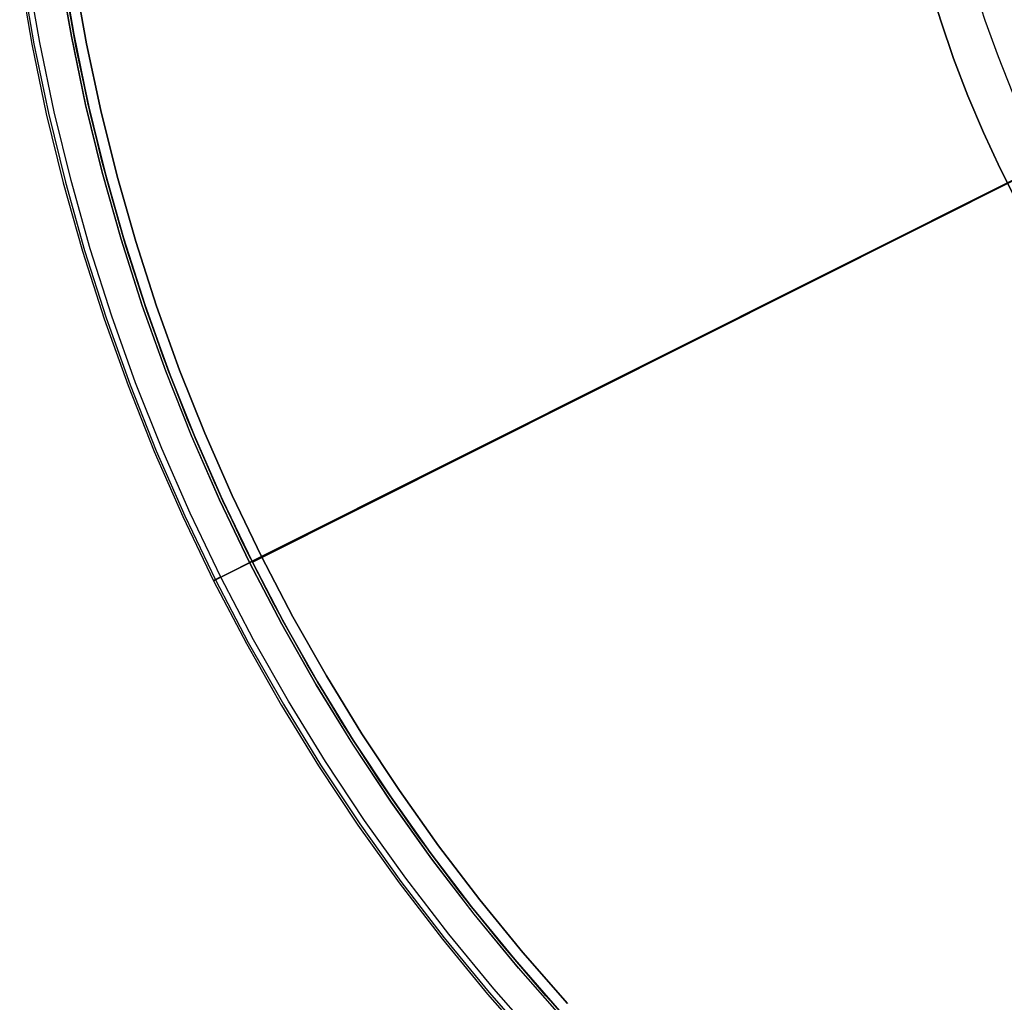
# Model space of a CAD drawing. Header units: millimetres. Extents: x 10871 to 12032, y -2698 to -1680.
# Tile 5 of 183: x 11300 to 11373, y -2147 to -2074. Entities that reach past the tile are written whole.
import ezdxf

# ---------------------------------------------------------------- set-up
doc = ezdxf.new("R2010")
doc.units = ezdxf.units.MM
for name, color, linetype in [('1', 7, 'Continuous'), ('color', 7, 'Continuous'), ('luz', 7, 'Continuous')]:
    doc.layers.add(name, color=color, linetype=linetype)

msp = doc.modelspace()

# ---------------------------------------------------------------- linework, layer by layer
at = {"layer": '1', "color": 7, "true_color": 0xffffff}
for p, q in [((11367.808, -2071.397, 65.998), (11368.677, -2074.229, 65.998)), ((11368.677, -2074.229, 65.998), (11367.808, -2071.397, 65.998)), ((11367.808, -2071.397, 59.909), (11368.677, -2074.229, 59.909)), ((11368.677, -2074.229, 62.954), (11367.808, -2071.397, 62.954)), ((11367.808, -2071.397, 59.909), (11368.677, -2074.229, 59.909)), ((11368.677, -2074.229, 65.998), (11369.642, -2077.03, 65.998)), ((11369.642, -2077.03, 65.998), (11368.677, -2074.229, 65.998)), ((11368.677, -2074.229, 59.909), (11369.642, -2077.03, 59.909)), ((11369.642, -2077.03, 62.954), (11368.677, -2074.229, 62.954)), ((11368.677, -2074.229, 59.909), (11369.642, -2077.03, 59.909)), ((11369.642, -2077.03, 65.998), (11370.702, -2079.796, 65.998)), ((11370.702, -2079.796, 65.998), (11369.642, -2077.03, 65.998)), ((11369.642, -2077.03, 59.909), (11370.702, -2079.796, 59.909)), ((11370.702, -2079.796, 62.954), (11369.642, -2077.03, 62.954)), ((11369.642, -2077.03, 59.909), (11370.702, -2079.796, 59.909)), ((11370.702, -2079.796, 65.998), (11371.855, -2082.524, 65.998)), ((11371.855, -2082.524, 65.998), (11370.702, -2079.796, 65.998)), ((11370.702, -2079.796, 59.909), (11371.855, -2082.524, 59.909)), ((11371.855, -2082.524, 62.954), (11370.702, -2079.796, 62.954)), ((11370.702, -2079.796, 59.909), (11371.855, -2082.524, 59.909)), ((11371.855, -2082.524, 65.998), (11373.1, -2085.212, 65.998)), ((11373.1, -2085.212, 65.998), (11371.855, -2082.524, 65.998)), ((11371.855, -2082.524, 59.909), (11373.1, -2085.212, 59.909)), ((11373.1, -2085.212, 62.954), (11371.855, -2082.524, 62.954)), ((11371.855, -2082.524, 59.909), (11373.1, -2085.212, 59.909)), ((11373.1, -2085.212, 65.998), (11374.436, -2087.855, 65.998)), ((11374.436, -2087.855, 65.998), (11373.1, -2085.212, 65.998)), ((11373.1, -2085.212, 59.909), (11374.436, -2087.855, 59.909)), ((11374.436, -2087.855, 62.954), (11373.1, -2085.212, 62.954)), ((11373.1, -2085.212, 59.909), (11374.436, -2087.855, 59.909))]:
    msp.add_line(p, q, dxfattribs=at)
at = {"layer": 'color', "color": 254, "true_color": 0xcad1ee}
for p, q in [((11304.033, -2075.374, -39.296), (11303.152, -2070.268, -39.296)), ((11304.033, -2075.374, -41.896), (11303.152, -2070.268, -41.896)), ((11303.156, -2070.295, -44.496), (11304.038, -2075.397, -44.496)), ((11300.191, -2070.754, -44.496), (11301.091, -2075.959, -44.496)), ((11300.191, -2070.754, -20.157), (11301.091, -2075.959, -20.157)), ((11300.191, -2070.754, -32.327), (11301.091, -2075.959, -32.327)), ((11300.355, -2070.729, -19.606), (11301.254, -2075.928, -19.606)), ((11301.688, -2075.845, -19.237), (11300.792, -2070.661, -19.237)), ((11305.161, -2075.939, -19.966), (11304.274, -2070.967, -19.966)), ((11304.274, -2070.967, -39.296), (11305.161, -2075.939, -39.296)), ((11305.161, -2075.939, -29.631), (11304.274, -2070.967, -29.631)), ((11371.995, -2074.186, 9.992), (11371.115, -2071.43, 9.992)), ((11372.971, -2076.91, 9.992), (11371.995, -2074.186, 9.992)), ((11396.767, -2074.677, 17.504), (11318.176, -2114.064, -19.966)), ((11305.091, -2080.446, -39.296), (11304.033, -2075.374, -39.296)), ((11305.091, -2080.446, -41.896), (11304.033, -2075.374, -41.896)), ((11304.038, -2075.397, -44.496), (11305.095, -2080.466, -44.496)), ((11301.091, -2075.959, -44.496), (11302.169, -2081.129, -44.496)), ((11301.091, -2075.959, -20.157), (11302.169, -2081.129, -20.157)), ((11301.091, -2075.959, -32.327), (11302.169, -2081.129, -32.327)), ((11301.254, -2075.928, -19.606), (11302.331, -2081.093, -19.606)), ((11302.762, -2080.995, -19.237), (11301.688, -2075.845, -19.237)), ((11306.215, -2080.879, -19.966), (11305.161, -2075.939, -19.966)), ((11305.161, -2075.939, -39.296), (11306.215, -2080.879, -39.296)), ((11306.215, -2080.879, -29.631), (11305.161, -2075.939, -29.631)), ((11374.039, -2079.599, 9.992), (11372.971, -2076.91, 9.992)), ((11306.322, -2085.478, -39.296), (11305.091, -2080.446, -39.296)), ((11306.322, -2085.478, -41.896), (11305.091, -2080.446, -41.896)), ((11305.095, -2080.466, -44.496), (11306.327, -2085.496, -44.496)), ((11302.169, -2081.129, -44.496), (11303.426, -2086.26, -44.496)), ((11302.169, -2081.129, -20.157), (11303.426, -2086.26, -20.157)), ((11302.169, -2081.129, -32.327), (11303.426, -2086.26, -32.327)), ((11302.331, -2081.093, -19.606), (11303.586, -2086.217, -19.606)), ((11304.014, -2086.105, -19.237), (11302.762, -2080.995, -19.237)), ((11307.437, -2085.78, -19.966), (11306.215, -2080.879, -19.966)), ((11306.215, -2080.879, -39.296), (11307.437, -2085.78, -39.296)), ((11307.437, -2085.78, -29.631), (11306.215, -2080.879, -29.631)), ((11315.144, -2115.584, -19.237), (11384.333, -2080.908, 13.749)), ((11307.727, -2090.465, -39.296), (11306.322, -2085.478, -39.296)), ((11307.727, -2090.465, -41.896), (11306.322, -2085.478, -41.896)), ((11306.327, -2085.496, -44.496), (11307.732, -2090.48, -44.496)), ((11308.824, -2090.636, -19.966), (11307.437, -2085.78, -19.966)), ((11307.437, -2085.78, -39.296), (11308.824, -2090.636, -39.296)), ((11308.824, -2090.636, -29.631), (11307.437, -2085.78, -29.631)), ((11303.426, -2086.26, -44.496), (11304.859, -2091.343, -44.496)), ((11303.426, -2086.26, -20.157), (11304.859, -2091.343, -20.157)), ((11303.426, -2086.26, -32.327), (11304.859, -2091.343, -32.327)), ((11303.586, -2086.217, -19.606), (11305.017, -2091.296, -19.606)), ((11305.441, -2091.168, -19.237), (11304.014, -2086.105, -19.237)), ((11309.304, -2095.401, -39.296), (11307.727, -2090.465, -39.296)), ((11309.304, -2095.401, -41.896), (11307.727, -2090.465, -41.896)), ((11307.732, -2090.48, -44.496), (11309.307, -2095.412, -44.496)), ((11310.374, -2095.443, -19.966), (11308.824, -2090.636, -19.966)), ((11308.824, -2090.636, -39.296), (11310.374, -2095.443, -39.296)), ((11310.374, -2095.443, -29.631), (11308.824, -2090.636, -29.631)), ((11304.859, -2091.343, -44.496), (11306.466, -2096.375, -44.496)), ((11304.859, -2091.343, -20.157), (11306.466, -2096.375, -20.157)), ((11304.859, -2091.343, -32.327), (11306.466, -2096.375, -32.327)), ((11305.017, -2091.296, -19.606), (11306.623, -2096.321, -19.606)), ((11307.042, -2096.18, -19.237), (11305.441, -2091.168, -19.237)), ((11311.049, -2100.279, -39.296), (11309.304, -2095.401, -39.296)), ((11311.049, -2100.279, -41.896), (11309.304, -2095.401, -41.896)), ((11309.307, -2095.412, -44.496), (11311.053, -2100.288, -44.496)), ((11312.087, -2100.195, -19.966), (11310.374, -2095.443, -19.966)), ((11310.374, -2095.443, -39.296), (11312.087, -2100.195, -39.296)), ((11312.087, -2100.195, -29.631), (11310.374, -2095.443, -29.631)), ((11308.815, -2101.133, -19.237), (11307.042, -2096.18, -19.237)), ((11306.466, -2096.375, -44.496), (11308.246, -2101.347, -44.496)), ((11306.466, -2096.375, -20.157), (11308.246, -2101.347, -20.157)), ((11306.466, -2096.375, -32.327), (11308.246, -2101.347, -32.327)), ((11306.623, -2096.321, -19.606), (11308.401, -2101.289, -19.606)), ((11312.963, -2105.094, -39.296), (11311.049, -2100.279, -39.296)), ((11312.963, -2105.094, -41.896), (11311.049, -2100.279, -41.896)), ((11311.053, -2100.288, -44.496), (11312.965, -2105.1, -44.496)), ((11313.959, -2104.886, -19.966), (11312.087, -2100.195, -19.966)), ((11312.087, -2100.195, -39.296), (11313.959, -2104.886, -39.296)), ((11313.959, -2104.886, -29.631), (11312.087, -2100.195, -29.631)), ((11308.246, -2101.347, -44.496), (11310.197, -2106.256, -44.496)), ((11308.246, -2101.347, -20.157), (11310.197, -2106.256, -20.157)), ((11308.246, -2101.347, -32.327), (11310.197, -2106.256, -32.327)), ((11308.401, -2101.289, -19.606), (11310.349, -2106.192, -19.606)), ((11310.758, -2106.021, -19.237), (11308.815, -2101.133, -19.237)), ((11315.99, -2109.51, -19.966), (11313.959, -2104.886, -19.966)), ((11313.959, -2104.886, -39.296), (11315.99, -2109.51, -39.296)), ((11315.99, -2109.51, -29.631), (11313.959, -2104.886, -29.631)), ((11315.041, -2109.84, -39.296), (11312.963, -2105.094, -39.296)), ((11315.041, -2109.84, -41.896), (11312.963, -2105.094, -41.896)), ((11312.965, -2105.1, -44.496), (11315.042, -2109.843, -44.496)), ((11310.197, -2106.256, -44.496), (11312.315, -2111.094, -44.496)), ((11310.197, -2106.256, -20.157), (11312.315, -2111.094, -20.157)), ((11310.197, -2106.256, -32.327), (11312.315, -2111.094, -32.327)), ((11310.349, -2106.192, -19.606), (11312.466, -2111.025, -19.606)), ((11312.868, -2110.84, -19.237), (11310.758, -2106.021, -19.237)), ((11317.282, -2114.512, -39.296), (11315.041, -2109.84, -39.296)), ((11317.282, -2114.512, -41.896), (11315.041, -2109.84, -41.896)), ((11315.042, -2109.843, -44.496), (11317.282, -2114.512, -44.496)), ((11318.176, -2114.064, -19.966), (11315.99, -2109.51, -19.966)), ((11315.99, -2109.51, -39.296), (11318.176, -2114.064, -39.296)), ((11318.176, -2114.064, -29.631), (11315.99, -2109.51, -29.631)), ((11315.144, -2115.584, -19.237), (11312.868, -2110.84, -19.237)), ((11312.315, -2111.094, -44.496), (11314.6, -2115.856, -44.496)), ((11312.315, -2111.094, -20.157), (11314.6, -2115.856, -20.157)), ((11312.315, -2111.094, -32.327), (11314.6, -2115.856, -32.327)), ((11312.466, -2111.025, -19.606), (11314.748, -2115.782, -19.606)), ((11314.6, -2115.856, -44.496), (11317.282, -2114.512, -44.496)), ((11318.176, -2114.064, -39.296), (11317.282, -2114.512, -39.296)), ((11317.282, -2114.512, -44.496), (11319.682, -2119.1, -44.496)), ((11317.282, -2114.512, -39.296), (11317.282, -2114.512, -44.496)), ((11319.683, -2119.103, -39.296), (11317.282, -2114.512, -39.296)), ((11319.683, -2119.103, -41.896), (11317.282, -2114.512, -41.896)), ((11318.176, -2114.064, -19.966), (11320.515, -2118.54, -19.966)), ((11318.176, -2114.064, -39.296), (11318.176, -2114.064, -19.966)), ((11318.176, -2114.064, -39.296), (11320.515, -2118.54, -39.296)), ((11320.515, -2118.54, -29.631), (11318.176, -2114.064, -29.631)), ((11314.601, -2115.856, -20.123), (11314.6, -2115.856, -20.157)), ((11314.6, -2115.856, -20.157), (11317.048, -2120.536, -20.157)), ((11314.6, -2115.856, -44.496), (11314.6, -2115.856, -20.157)), ((11314.6, -2115.856, -44.496), (11317.048, -2120.536, -44.496)), ((11314.6, -2115.856, -32.327), (11317.048, -2120.536, -32.327)), ((11314.602, -2115.855, -20.089), (11314.601, -2115.856, -20.123)), ((11314.605, -2115.854, -20.054), (11314.602, -2115.855, -20.089)), ((11314.608, -2115.852, -20.02), (11314.605, -2115.854, -20.054)), ((11314.613, -2115.849, -19.986), (11314.608, -2115.852, -20.02)), ((11314.619, -2115.846, -19.953), (11314.613, -2115.849, -19.986)), ((11314.626, -2115.843, -19.919), (11314.619, -2115.846, -19.953)), ((11314.634, -2115.839, -19.886), (11314.626, -2115.843, -19.919)), ((11314.642, -2115.835, -19.853), (11314.634, -2115.839, -19.886)), ((11314.652, -2115.83, -19.821), (11314.642, -2115.835, -19.853)), ((11314.663, -2115.824, -19.788), (11314.652, -2115.83, -19.821)), ((11314.675, -2115.818, -19.757), (11314.663, -2115.824, -19.788)), ((11314.688, -2115.812, -19.725), (11314.675, -2115.818, -19.757)), ((11314.701, -2115.805, -19.695), (11314.688, -2115.812, -19.725)), ((11314.716, -2115.798, -19.665), (11314.701, -2115.805, -19.695)), ((11314.732, -2115.79, -19.635), (11314.716, -2115.798, -19.665)), ((11314.748, -2115.782, -19.606), (11314.732, -2115.79, -19.635)), ((11314.766, -2115.773, -19.578), (11314.748, -2115.782, -19.606)), ((11314.748, -2115.782, -19.606), (11317.193, -2120.457, -19.606)), ((11314.784, -2115.764, -19.55), (11314.766, -2115.773, -19.578)), ((11314.803, -2115.754, -19.523), (11314.784, -2115.764, -19.55)), ((11314.823, -2115.744, -19.497), (11314.803, -2115.754, -19.523)), ((11314.843, -2115.734, -19.472), (11314.823, -2115.744, -19.497)), ((11314.865, -2115.723, -19.447), (11314.843, -2115.734, -19.472)), ((11314.887, -2115.712, -19.423), (11314.865, -2115.723, -19.447)), ((11314.91, -2115.701, -19.4), (11314.887, -2115.712, -19.423)), ((11314.934, -2115.689, -19.378), (11314.91, -2115.701, -19.4)), ((11314.958, -2115.677, -19.357), (11314.934, -2115.689, -19.378)), ((11314.983, -2115.664, -19.337), (11314.958, -2115.677, -19.357)), ((11315.008, -2115.651, -19.318), (11314.983, -2115.664, -19.337)), ((11315.034, -2115.638, -19.3), (11315.008, -2115.651, -19.318)), ((11315.061, -2115.625, -19.283), (11315.034, -2115.638, -19.3)), ((11315.088, -2115.611, -19.266), (11315.061, -2115.625, -19.283)), ((11315.115, -2115.598, -19.251), (11315.088, -2115.611, -19.266)), ((11315.144, -2115.584, -19.237), (11315.115, -2115.598, -19.251)), ((11317.581, -2120.245, -19.237), (11315.144, -2115.584, -19.237)), ((11320.515, -2118.54, -19.966), (11323.005, -2122.935, -19.966)), ((11320.515, -2118.54, -39.296), (11323.005, -2122.935, -39.296)), ((11323.005, -2122.935, -29.631), (11320.515, -2118.54, -29.631)), ((11319.682, -2119.1, -44.496), (11322.238, -2123.603, -44.496)), ((11322.241, -2123.609, -39.296), (11319.683, -2119.103, -39.296)), ((11322.241, -2123.609, -41.896), (11319.683, -2119.103, -41.896)), ((11320.179, -2124.82, -19.237), (11317.581, -2120.245, -19.237)), ((11317.048, -2120.536, -20.157), (11319.655, -2125.129, -20.157)), ((11317.048, -2120.536, -44.496), (11319.655, -2125.129, -44.496)), ((11317.048, -2120.536, -32.327), (11319.655, -2125.129, -32.327)), ((11317.193, -2120.457, -19.606), (11319.798, -2125.045, -19.606)), ((11323.005, -2122.935, -19.966), (11325.642, -2127.243, -19.966)), ((11323.005, -2122.935, -39.296), (11325.642, -2127.243, -39.296)), ((11325.642, -2127.243, -29.631), (11323.005, -2122.935, -29.631)), ((11322.238, -2123.603, -44.496), (11324.949, -2128.016, -44.496)), ((11324.954, -2128.023, -39.296), (11322.241, -2123.609, -39.296)), ((11324.954, -2128.023, -41.896), (11322.241, -2123.609, -41.896)), ((11319.655, -2125.129, -20.157), (11322.42, -2129.63, -20.157)), ((11319.655, -2125.129, -44.496), (11322.42, -2129.63, -44.496)), ((11319.655, -2125.129, -32.327), (11322.42, -2129.63, -32.327)), ((11319.798, -2125.045, -19.606), (11322.56, -2129.541, -19.606)), ((11322.933, -2129.303, -19.237), (11320.179, -2124.82, -19.237)), ((11325.642, -2127.243, -19.966), (11328.424, -2131.458, -19.966)), ((11325.642, -2127.243, -39.296), (11328.424, -2131.458, -39.296)), ((11328.424, -2131.458, -29.631), (11325.642, -2127.243, -29.631)), ((11324.949, -2128.016, -44.496), (11327.81, -2132.332, -44.496)), ((11327.817, -2132.341, -39.296), (11324.954, -2128.023, -39.296)), ((11327.817, -2132.341, -41.896), (11324.954, -2128.023, -41.896)), ((11322.42, -2129.63, -20.157), (11325.338, -2134.032, -20.157)), ((11322.42, -2129.63, -44.496), (11325.338, -2134.032, -44.496)), ((11322.42, -2129.63, -32.327), (11325.338, -2134.032, -32.327)), ((11322.56, -2129.541, -19.606), (11325.475, -2133.938, -19.606)), ((11325.839, -2133.687, -19.237), (11322.933, -2129.303, -19.237)), ((11328.424, -2131.458, -19.966), (11331.347, -2135.578, -19.966)), ((11328.424, -2131.458, -39.296), (11331.347, -2135.578, -39.296)), ((11331.347, -2135.578, -29.631), (11328.424, -2131.458, -29.631)), ((11327.81, -2132.332, -44.496), (11330.818, -2136.546, -44.496)), ((11330.827, -2136.558, -39.296), (11327.817, -2132.341, -39.296)), ((11330.827, -2136.558, -41.896), (11327.817, -2132.341, -41.896)), ((11325.338, -2134.032, -20.157), (11328.407, -2138.331, -20.157)), ((11325.338, -2134.032, -44.496), (11328.407, -2138.331, -44.496)), ((11325.338, -2134.032, -32.327), (11328.407, -2138.331, -32.327)), ((11325.475, -2133.938, -19.606), (11328.54, -2138.232, -19.606)), ((11328.896, -2137.969, -19.237), (11325.839, -2133.687, -19.237)), ((11331.347, -2135.578, -19.966), (11334.407, -2139.595, -19.966)), ((11331.347, -2135.578, -39.296), (11334.407, -2139.595, -39.296)), ((11334.407, -2139.595, -29.631), (11331.347, -2135.578, -29.631)), ((11330.818, -2136.546, -44.496), (11333.97, -2140.654, -44.496)), ((11333.982, -2140.668, -39.296), (11330.827, -2136.558, -39.296)), ((11333.982, -2140.668, -41.896), (11330.827, -2136.558, -41.896)), ((11328.407, -2138.331, -20.157), (11331.622, -2142.521, -20.157)), ((11328.407, -2138.331, -44.496), (11331.622, -2142.521, -44.496)), ((11328.407, -2138.331, -32.327), (11331.622, -2142.521, -32.327)), ((11328.54, -2138.232, -19.606), (11331.752, -2142.418, -19.606)), ((11332.098, -2142.143, -19.237), (11328.896, -2137.969, -19.237)), ((11334.407, -2139.595, -19.966), (11337.603, -2143.507, -19.966)), ((11334.407, -2139.595, -39.296), (11337.603, -2143.507, -39.296)), ((11337.603, -2143.507, -29.631), (11334.407, -2139.595, -29.631)), ((11333.97, -2140.654, -44.496), (11337.263, -2144.651, -44.496)), ((11337.276, -2144.667, -39.296), (11333.982, -2140.668, -39.296)), ((11337.276, -2144.667, -41.896), (11333.982, -2140.668, -41.896)), ((11335.443, -2146.204, -19.237), (11332.098, -2142.143, -19.237)), ((11331.622, -2142.521, -20.157), (11334.98, -2146.598, -20.157)), ((11331.622, -2142.521, -44.496), (11334.98, -2146.598, -44.496)), ((11331.622, -2142.521, -32.327), (11334.98, -2146.598, -32.327)), ((11331.752, -2142.418, -19.606), (11335.106, -2146.491, -19.606)), ((11337.603, -2143.507, -19.966), (11340.929, -2147.308, -19.966)), ((11337.603, -2143.507, -39.296), (11340.929, -2147.308, -39.296)), ((11340.929, -2147.308, -29.631), (11337.603, -2143.507, -29.631)), ((11337.263, -2144.651, -44.496), (11340.691, -2148.532, -44.496)), ((11340.707, -2148.55, -39.296), (11337.276, -2144.667, -39.296)), ((11340.707, -2148.55, -41.896), (11337.276, -2144.667, -41.896)), ((11334.98, -2146.598, -20.157), (11338.477, -2150.557, -20.157)), ((11334.98, -2146.598, -44.496), (11338.477, -2150.557, -44.496)), ((11334.98, -2146.598, -32.327), (11338.477, -2150.557, -32.327)), ((11335.106, -2146.491, -19.606), (11338.599, -2150.445, -19.606)), ((11338.925, -2150.147, -19.237), (11335.443, -2146.204, -19.237))]:
    msp.add_line(p, q, dxfattribs=at)
at = {"layer": 'luz', "color": 254, "true_color": 0xcad1ee}
for p, q in [((11317.492, -2114.483, -39.746), (11585.276, -1980.126, -39.746)), ((11585.276, -1980.126, -41.246), (11317.492, -2114.483, -41.246)), ((11304.115, -2074.725, -42.746), (11303.271, -2069.725, -42.746)), ((11304.115, -2074.725, -41.996), (11303.271, -2069.725, -41.996)), ((11303.328, -2070.101, -41.246), (11304.208, -2075.223, -41.246)), ((11304.208, -2075.223, -41.246), (11303.328, -2070.101, -41.246)), ((11304.4, -2076.218, -39.746), (11303.506, -2071.227, -39.746)), ((11303.506, -2071.227, -40.496), (11304.4, -2076.218, -40.496)), ((11305.127, -2079.693, -42.746), (11304.115, -2074.725, -42.746)), ((11305.127, -2079.693, -41.996), (11304.115, -2074.725, -41.996)), ((11304.208, -2075.223, -41.246), (11305.265, -2080.311, -41.246)), ((11305.265, -2080.311, -41.246), (11304.208, -2075.223, -41.246)), ((11305.463, -2081.176, -39.746), (11304.4, -2076.218, -39.746)), ((11304.4, -2076.218, -40.496), (11305.463, -2081.176, -40.496)), ((11306.307, -2084.625, -42.746), (11305.127, -2079.693, -42.746)), ((11306.307, -2084.625, -41.996), (11305.127, -2079.693, -41.996)), ((11305.265, -2080.311, -41.246), (11306.498, -2085.36, -41.246)), ((11306.498, -2085.36, -41.246), (11305.265, -2080.311, -41.246)), ((11306.693, -2086.095, -39.746), (11305.463, -2081.176, -39.746)), ((11305.463, -2081.176, -40.496), (11306.693, -2086.095, -40.496)), ((11307.653, -2089.513, -42.746), (11306.307, -2084.625, -42.746)), ((11307.653, -2089.513, -41.996), (11306.307, -2084.625, -41.996)), ((11306.498, -2085.36, -41.246), (11307.905, -2090.363, -41.246)), ((11307.905, -2090.363, -41.246), (11306.498, -2085.36, -41.246)), ((11308.089, -2090.97, -39.746), (11306.693, -2086.095, -39.746)), ((11306.693, -2086.095, -40.496), (11308.089, -2090.97, -40.496)), ((11309.164, -2094.354, -42.746), (11307.653, -2089.513, -42.746)), ((11309.164, -2094.354, -41.996), (11307.653, -2089.513, -41.996)), ((11307.905, -2090.363, -41.246), (11309.485, -2095.315, -41.246)), ((11309.485, -2095.315, -41.246), (11307.905, -2090.363, -41.246)), ((11309.649, -2095.794, -39.746), (11308.089, -2090.97, -39.746)), ((11308.089, -2090.97, -40.496), (11309.649, -2095.794, -40.496)), ((11310.838, -2099.14, -42.746), (11309.164, -2094.354, -42.746)), ((11310.838, -2099.14, -41.996), (11309.164, -2094.354, -41.996)), ((11309.485, -2095.315, -41.246), (11311.236, -2100.208, -41.246)), ((11311.236, -2100.208, -41.246), (11309.485, -2095.315, -41.246)), ((11311.371, -2100.563, -39.746), (11309.649, -2095.794, -39.746)), ((11309.649, -2095.794, -40.496), (11311.371, -2100.563, -40.496)), ((11312.673, -2103.867, -42.746), (11310.838, -2099.14, -42.746)), ((11312.673, -2103.867, -41.996), (11310.838, -2099.14, -41.996)), ((11311.236, -2100.208, -41.246), (11313.156, -2105.038, -41.246)), ((11313.156, -2105.038, -41.246), (11311.236, -2100.208, -41.246)), ((11313.254, -2105.272, -39.746), (11311.371, -2100.563, -39.746)), ((11311.371, -2100.563, -40.496), (11313.254, -2105.272, -40.496)), ((11314.666, -2108.529, -42.746), (11312.673, -2103.867, -42.746)), ((11314.666, -2108.529, -41.996), (11312.673, -2103.867, -41.996)), ((11313.156, -2105.038, -41.246), (11315.242, -2109.798, -41.246)), ((11315.242, -2109.798, -41.246), (11313.156, -2105.038, -41.246)), ((11315.295, -2109.913, -39.746), (11313.254, -2105.272, -39.746)), ((11313.254, -2105.272, -40.496), (11315.295, -2109.913, -40.496)), ((11316.817, -2113.121, -42.746), (11314.666, -2108.529, -42.746)), ((11316.817, -2113.121, -41.996), (11314.666, -2108.529, -41.996)), ((11315.242, -2109.798, -41.246), (11317.492, -2114.483, -41.246)), ((11317.492, -2114.483, -41.246), (11315.242, -2109.798, -41.246)), ((11317.492, -2114.483, -39.746), (11315.295, -2109.913, -39.746)), ((11315.295, -2109.913, -40.496), (11317.492, -2114.483, -40.496)), ((11319.121, -2117.638, -42.746), (11316.817, -2113.121, -42.746)), ((11319.121, -2117.638, -41.996), (11316.817, -2113.121, -41.996)), ((11317.492, -2114.483, -41.246), (11317.492, -2114.483, -39.746)), ((11317.492, -2114.483, -41.246), (11319.842, -2118.976, -41.246)), ((11319.842, -2118.976, -39.746), (11317.492, -2114.483, -39.746)), ((11317.492, -2114.483, -40.496), (11319.842, -2118.976, -40.496)), ((11319.842, -2118.976, -41.246), (11317.492, -2114.483, -41.246)), ((11321.577, -2122.074, -42.746), (11319.121, -2117.638, -42.746)), ((11321.577, -2122.074, -41.996), (11319.121, -2117.638, -41.996)), ((11319.842, -2118.976, -41.246), (11322.343, -2123.387, -41.246)), ((11322.343, -2123.387, -39.746), (11319.842, -2118.976, -39.746)), ((11319.842, -2118.976, -40.496), (11322.343, -2123.387, -40.496)), ((11322.343, -2123.387, -41.246), (11319.842, -2118.976, -41.246)), ((11324.182, -2126.424, -42.746), (11321.577, -2122.074, -42.746)), ((11324.182, -2126.424, -41.996), (11321.577, -2122.074, -41.996)), ((11322.343, -2123.387, -41.246), (11324.992, -2127.711, -41.246)), ((11324.992, -2127.711, -39.746), (11322.343, -2123.387, -39.746)), ((11322.343, -2123.387, -40.496), (11324.992, -2127.711, -40.496)), ((11324.992, -2127.711, -41.246), (11322.343, -2123.387, -41.246)), ((11326.933, -2130.684, -42.746), (11324.182, -2126.424, -42.746)), ((11326.933, -2130.684, -41.996), (11324.182, -2126.424, -41.996)), ((11324.992, -2127.711, -41.246), (11327.785, -2131.942, -41.246)), ((11327.785, -2131.942, -39.746), (11324.992, -2127.711, -39.746)), ((11324.992, -2127.711, -40.496), (11327.785, -2131.942, -40.496)), ((11327.785, -2131.942, -41.246), (11324.992, -2127.711, -41.246)), ((11329.826, -2134.848, -42.746), (11326.933, -2130.684, -42.746)), ((11329.826, -2134.848, -41.996), (11326.933, -2130.684, -41.996)), ((11327.785, -2131.942, -41.246), (11330.721, -2136.077, -41.246)), ((11330.721, -2136.077, -39.746), (11327.785, -2131.942, -39.746)), ((11327.785, -2131.942, -40.496), (11330.721, -2136.077, -40.496)), ((11330.721, -2136.077, -41.246), (11327.785, -2131.942, -41.246)), ((11332.858, -2138.912, -42.746), (11329.826, -2134.848, -42.746)), ((11332.858, -2138.912, -41.996), (11329.826, -2134.848, -41.996)), ((11330.721, -2136.077, -41.246), (11333.794, -2140.11, -41.246)), ((11333.794, -2140.11, -39.746), (11330.721, -2136.077, -39.746)), ((11330.721, -2136.077, -40.496), (11333.794, -2140.11, -40.496)), ((11333.794, -2140.11, -41.246), (11330.721, -2136.077, -41.246)), ((11336.027, -2142.871, -42.746), (11332.858, -2138.912, -42.746)), ((11336.027, -2142.871, -41.996), (11332.858, -2138.912, -41.996)), ((11333.794, -2140.11, -41.246), (11337.002, -2144.036, -41.246)), ((11337.002, -2144.036, -39.746), (11333.794, -2140.11, -39.746)), ((11333.794, -2140.11, -40.496), (11337.002, -2144.036, -40.496)), ((11337.002, -2144.036, -41.246), (11333.794, -2140.11, -41.246)), ((11339.327, -2146.72, -42.746), (11336.027, -2142.871, -42.746)), ((11339.327, -2146.72, -41.996), (11336.027, -2142.871, -41.996)), ((11337.002, -2144.036, -41.246), (11340.342, -2147.852, -41.246)), ((11340.342, -2147.852, -39.746), (11337.002, -2144.036, -39.746)), ((11337.002, -2144.036, -40.496), (11340.342, -2147.852, -40.496)), ((11340.342, -2147.852, -41.246), (11337.002, -2144.036, -41.246)), ((11342.756, -2150.455, -42.746), (11339.327, -2146.72, -42.746)), ((11342.756, -2150.455, -41.996), (11339.327, -2146.72, -41.996))]:
    msp.add_line(p, q, dxfattribs=at)

doc.saveas('drawing.dxf')
